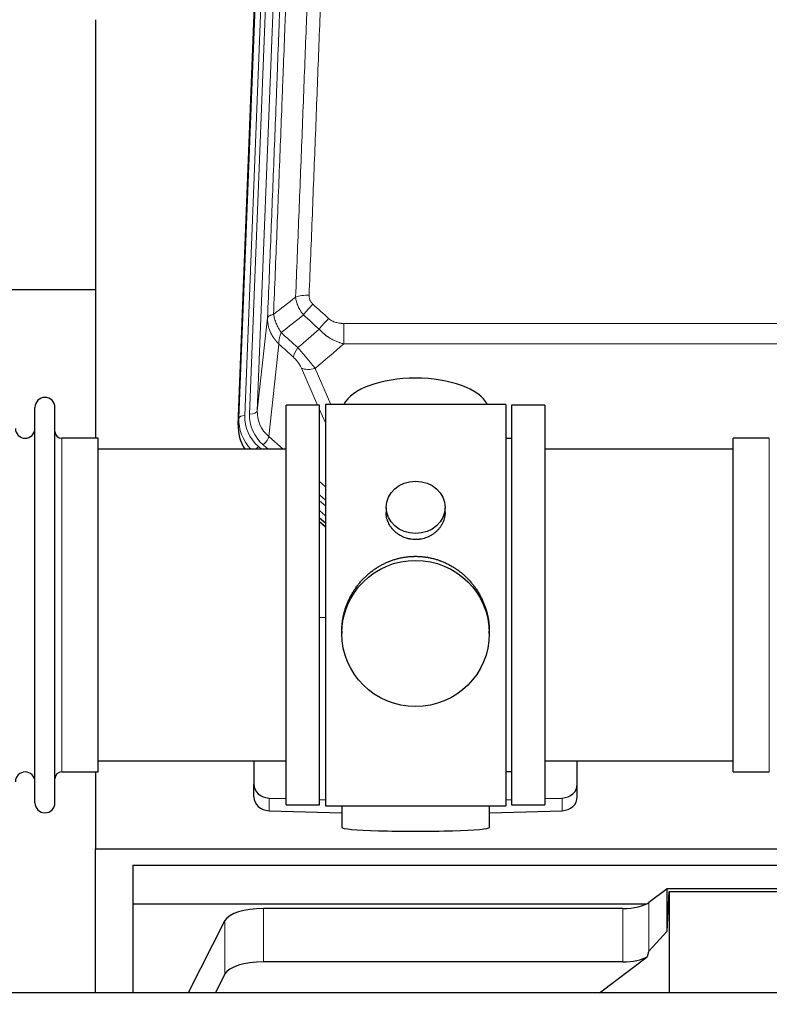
# Model space of a CAD drawing. Header units: inches. Extents: x 0 to 23760, y -13 to 16800.
# Tile 28 of 247: x 3628 to 4011, y 7822 to 8325. Entities that reach past the tile are written whole.
import ezdxf

# ---------------------------------------------------------------- set-up
doc = ezdxf.new("R2010")
doc.units = ezdxf.units.IN
doc.layers.add('254', color=7, linetype='Continuous', true_color=0xffffff)
doc.styles.add('latin_extended', font='simplex.shx')
doc.dimstyles.get("Standard").update_dxf_attribs({"dimtxt": 0.18, "dimasz": 0.18, "dimexe": 0.18, "dimexo": 0.0625, "dimgap": 0.09, "dimtad": 0, "dimtih": 1, "dimtoh": 1, "dimdec": 4, "dimzin": 0, "dimdsep": 46, "dimtxsty": 'Standard', "dimcen": 0.09, "dimadec": 0, "dimazin": 0, "dimtfac": 1, "dimtdec": 4, "dimtofl": 0, "dimtmove": 0, "dimatfit": 3, "dimfxl": 1, "dimtolj": 1, "dimtzin": 0, "dimarcsym": 0})

# ---------------------------------------------------------------- blocks, each defined once
blk = doc.blocks.new('_U7')
at = {"layer": '254', "color": 3, "linetype": 'Continuous', "lineweight": 13, "transparency": 16777216}
for p, q in [((2269.22, 7867.79), (781.79, 7867.79)), ((821.79, 7466.97), (821.79, 7727.79)), ((4206.61, 7326.97), (781.79, 7326.97))]:
    blk.add_line(p, q, dxfattribs=at)
at = {"layer": '254', "color": 3, "transparency": 16777216}
for points in [[(845.12, 7727.79), (798.46, 7727.79), (821.79, 7867.79)], [(798.46, 7466.97), (845.12, 7466.97), (821.79, 7326.97)]]:
    blk.add_solid(points, dxfattribs=at)
at = {"layer": 'Defpoints', "color": 0, "transparency": 16777216}
for p in [(821.79, 7867.79), (2309.22, 7867.79), (4246.61, 7326.97)]:
    blk.add_point(p, dxfattribs=at)
at = {"layer": '254', "color": 2, "lineweight": 13, "transparency": 16777216, "insert": (611.79, 7445.52), "char_height": 140, "attachment_point": 1, "rotation": 90, "style": 'latin_extended'}
blk.add_mtext('\\A1;541', dxfattribs=at)

msp = doc.modelspace()

# ---------------------------------------------------------------- linework, layer by layer
at = {"layer": '254', "color": 110, "linetype": 'Continuous', "lineweight": 13}
for p, q in [((3762.417, 8456.872), (3749.351, 8124.978)), ((3739.973, 8121.296), (3753.084, 8454.318)), ((3756.078, 8455.538), (3742.967, 8122.516)), ((3745.359, 8123.351), (3758.425, 8455.245)), ((3749.351, 8124.978), (3754.599, 8172.384)), ((3793.528, 8169.584), (3793.528, 8159.152)), ((3793.528, 8169.584), (4026.701, 8169.584)), ((3760.414, 8159.033), (3755.189, 8111.833)), ((4026.701, 8159.152), (3793.528, 8159.152)), ((3780.152, 8127.851), (3771.84, 8146.782)), ((3778.902, 8146.633), (3786.959, 8128.281)), ((3784.115, 8118.826), (3781.115, 8125.658)), ((3739.593, 8117.858), (3739.973, 8121.296)), ((3649.615, 7940.701), (3649.615, 8111.001)), ((3755.189, 8111.833), (3762.496, 8105.351)), ((4010.615, 8101.38), (4010.615, 8111.001)), ((3749.972, 8106.741), (3751.54, 8105.351)), ((3752.364, 8107.577), (3754.873, 8105.351)), ((4010.615, 7940.701), (4010.615, 8101.38)), ((3781.114, 8088.837), (3784.114, 8086.175)), ((3781.115, 8082.075), (3784.114, 8079.414)), ((3781.115, 8079.118), (3784.114, 8076.457)), ((3784.114, 8071.387), (3781.114, 8074.047)), ((3781.114, 8068.539), (3784.114, 8065.878)), ((3755.335, 7920.934), (3755.335, 7927.399)), ((3904.894, 7920.934), (3904.894, 7927.399)), ((3949.187, 7849.243), (3949.187, 7874.133)), ((3752.48, 7843.78), (3752.48, 7871.035)), ((3935.87, 7843.78), (3935.87, 7871.035)), ((3732.848, 7837.589), (3732.848, 7864.844))]:
    msp.add_line(p, q, dxfattribs=at)
at = {"layer": '254', "color": 2, "linetype": 'Continuous', "lineweight": 25}
for p, q in [((3739.593, 8117.858), (3752.71, 8451.06)), ((3666.775, 8324.579), (3666.775, 8111.002)), ((3666.779, 8186.722), (3594.814, 8186.722)), ((3635.915, 7924.951), (3635.915, 8126.751)), ((3646.115, 7924.951), (3646.115, 8126.751)), ((3764.115, 7923.851), (3764.115, 8127.851)), ((3781.115, 8127.851), (3764.115, 8127.851)), ((3781.115, 7923.851), (3781.115, 8127.851)), ((3876.115, 8128.281), (3784.115, 8128.281)), ((3784.115, 8128.281), (3784.115, 7923.421)), ((3876.115, 8128.281), (3876.115, 7923.421)), ((3896.115, 8127.851), (3879.115, 8127.851)), ((3879.115, 8127.851), (3879.115, 7923.851)), ((3896.115, 8127.851), (3896.115, 7923.851)), ((3668.115, 8111.001), (3649.615, 8111.001)), ((3668.115, 7940.701), (3668.115, 8111.001)), ((3879.115, 8110.851), (3876.115, 8110.851)), ((4010.615, 8111.001), (3992.115, 8111.001)), ((3992.115, 8101.38), (3992.115, 8111.001)), ((3764.115, 8105.351), (3668.115, 8105.351)), ((3992.115, 8105.351), (3896.115, 8105.351)), ((3992.115, 7940.701), (3992.115, 8101.38)), ((3815.067, 8075.72), (3815.067, 8073.147)), ((3845.162, 8073.136), (3845.162, 8075.72)), ((3784.115, 8067.611), (3781.114, 8070.272)), ((3781.114, 8068.272), (3784.114, 8065.61)), ((3784.115, 8019.455), (3781.116, 8019.362)), ((3792.475, 8012.501), (3792.475, 8011.363)), ((3867.754, 8011.363), (3867.754, 8012.5)), ((3668.115, 7946.351), (3764.115, 7946.351)), ((3747.615, 7946.352), (3747.615, 7934.49)), ((3896.115, 7946.351), (3992.115, 7946.351)), ((3912.615, 7934.49), (3912.615, 7946.352)), ((3649.615, 7940.701), (3668.115, 7940.701)), ((3666.775, 7940.704), (3666.775, 7901.498)), ((3876.115, 7940.851), (3879.115, 7940.851)), ((3992.115, 7940.701), (4010.615, 7940.701)), ((3747.615, 7928.026), (3747.615, 7934.49)), ((3912.615, 7928.026), (3912.615, 7934.49)), ((3755.335, 7927.399), (3764.115, 7927.127)), ((3764.115, 7923.851), (3781.115, 7923.851)), ((3781.116, 7926.6), (3784.115, 7926.507)), ((3876.114, 7926.507), (3879.114, 7926.6)), ((3879.115, 7923.851), (3896.115, 7923.851)), ((3896.114, 7927.127), (3904.894, 7927.399)), ((3755.335, 7920.934), (3792.452, 7919.785)), ((3784.115, 7923.421), (3831.345, 7923.421)), ((3792.45, 7923.421), (3792.45, 7912.358)), ((3831.345, 7923.421), (3876.115, 7923.421)), ((3867.778, 7919.785), (3904.894, 7920.934)), ((3867.779, 7912.358), (3867.779, 7923.421)), ((3666.775, 7901.498), (4154.775, 7901.498)), ((3666.775, 7828.025), (3666.775, 7901.498)), ((3685.775, 7893.186), (3685.775, 7873.384)), ((3685.775, 7893.186), (4115.775, 7893.186)), ((3958.505, 7881.012), (3949.187, 7874.133)), ((4050.441, 7881.012), (3958.505, 7881.012)), ((3958.505, 7859.388), (3958.505, 7881.012)), ((3958.505, 7859.388), (3959.486, 7879.709)), ((3959.486, 7879.709), (4049.521, 7879.709)), ((3959.486, 7879.709), (3959.486, 7828.025)), ((3685.775, 7873.384), (3685.775, 7828.023)), ((3685.775, 7873.384), (3947.967, 7873.384)), ((3935.87, 7871.035), (3752.48, 7871.035)), ((3732.848, 7864.844), (3714.115, 7828.024)), ((3949.187, 7849.243), (3958.505, 7859.388)), ((3935.87, 7843.78), (3752.48, 7843.78)), ((3923.967, 7828.024), (3948.351, 7846.336)), ((3732.848, 7837.589), (3727.981, 7828.023))]:
    msp.add_line(p, q, dxfattribs=at)
for centre, radius, start, end in [((3641.015, 8126.751), 5.1, 0, 180), ((3630.915, 8116.001), 5, 180, 0), ((3649.615, 8114.501), 3.5, 180, 270), ((3630.915, 7935.701), 5, 0, 180), ((3649.615, 7937.201), 3.5, 90, 180), ((3641.015, 7924.951), 5.1, 180, 0)]:
    msp.add_arc(centre, radius, start, end, dxfattribs=at)
at = {"layer": '254', "color": 110, "linetype": 'Continuous', "lineweight": 13}
for centre, major_axis, ratio, start_param, end_param in [((3775.789, 8179.675), (9.992, -0.404), 0.431453, 1.5882535, 2.3480729), ((3777.761, 8175.082), (-6.729, -7.397), 0.3051216, 4.388767, 5.1358022), ((3785.77, 8167.789), (6.736, 7.391), 0.3030979, 1.2497453, 1.9956357), ((3774.814, 8158.402), (6.719, 7.407), 0.3029797, 1.994528, 2.7400357), ((3778.902, 8152.804), (9.156, 4.02), 0.5833249, 3.617995, 4.4616661), ((3745.359, 8125.198), (-3.997, 0.157), 0.4614673, 1.5889619, 3.1073983), ((3769.378, 8124.48), (-20.033, -0.591), 0.8872905, 6.2219242, 7.0410373), ((3766.986, 8120.412), (27.029, -0.244), 0.8851019, 3.1148362, 3.8326992), ((3742.967, 8121.13), (-2.998, 0.118), 0.4614673, 4.7305545, 6.248991), ((3766.986, 8121.797), (-24.034, -0.11), 0.8859493, 6.2442616, 7.0633748), ((3769.378, 8122.633), (-24.034, -0.11), 0.8859493, 6.2442616, 7.0633748), ((3752.364, 8109.424), (-2.654, -2.992), 0.3265056, 1.2180917, 2.7365282), ((3749.972, 8105.356), (-1.991, -2.244), 0.3265056, 4.3596844, 4.9963838)]:
    msp.add_ellipse(centre, major_axis=major_axis, ratio=ratio, start_param=start_param, end_param=end_param, dxfattribs=at)
at = {"layer": '254', "color": 2, "linetype": 'Continuous', "lineweight": 25}
for centre, major_axis, ratio, start_param, end_param in [((3830.115, 8124.309), (-37.64, 0), 0.4617486, 3.372107, 6.0525728), ((3766.614, 8117.05), (-27.038, -0.124), 0.8859493, 6.2442616, 6.7882167), ((3755.615, 7934.49), (-8, 0), 0.8870108, 0, 1.5358897), ((3904.615, 7934.49), (-8, 0), 0.8870108, 1.6057029, 3.1415927), ((3755.615, 7928.026), (-8, 0), 0.8870108, 0, 1.5358897), ((3904.615, 7928.026), (-8, 0), 0.8870108, 1.6057029, 3.1415927), ((3830.115, 7912.358), (-37.664, 0), 0.0504434, 0, 3.1415927), ((3935.87, 7876.775), (-15, 0), 0.3826834, 1.5707963, 2.6633841), ((3752.48, 7863.381), (20, 0), 0.3826834, 1.5707963, 2.9492947), ((3935.87, 7503.01), (-13.469, -346.314), 0.0190642, 3.1640389, 3.2737854), ((3752.48, 7836.126), (20, 0), 0.3826834, 1.5707963, 2.9492947), ((3935.87, 7849.52), (-15, 0), 0.3826834, 1.5707963, 2.5536377)]:
    msp.add_ellipse(centre, major_axis=major_axis, ratio=ratio, start_param=start_param, end_param=end_param, dxfattribs=at)
for centre, major_axis, ratio in [((3830.115, 8075.72), (15.048, 0), 0.8870108), ((3830.115, 8011.363), (-37.64, 0), 0.9914449)]:
    msp.add_ellipse(centre, major_axis=major_axis, ratio=ratio, dxfattribs=at)
at = {"layer": '254', "color": 110, "linetype": 'Continuous', "lineweight": 13}
for points, knots in [([(3787.748, 8502.996), (3787.31, 8490.282), (3786.42, 8464.704), (3785.499, 8438.824), (3784.797, 8419.302), (3784.561, 8412.775), (3784.085, 8399.684), (3783.845, 8393.12), (3783.12, 8373.371), (3782.629, 8360.134), (3782.005, 8343.498), (3781.88, 8340.167), (3781.629, 8333.497), (3781.25, 8323.479), (3780.868, 8313.424), (3780.097, 8293.266), (3779.055, 8266.257), (3777.447, 8225.353), (3776.347, 8197.823), (3775.789, 8183.993)], [0, 0, 0, 0, 0.125, 0.25, 0.25, 0.3125, 0.3125, 0.375, 0.375, 0.5, 0.5, 0.53125, 0.53125, 0.5625, 0.625, 0.625, 0.75, 0.875, 1, 1, 1, 1]), ([(3769.883, 8498.061), (3769.827, 8496.449), (3769.772, 8494.835), (3769.66, 8491.606), (3769.491, 8486.759), (3769.096, 8475.424), (3768.752, 8465.665), (3768.059, 8446.088), (3767.118, 8419.832), (3765.66, 8379.987), (3764.656, 8353.116), (3764.082, 8337.915), (3764.018, 8336.225), (3763.89, 8332.842), (3763.697, 8327.765), (3763.246, 8315.894), (3762.854, 8305.68), (3762.526, 8297.145), (3762.46, 8295.437), (3762.328, 8292.019), (3762.13, 8286.889), (3761.665, 8274.897), (3761.262, 8264.581), (3760.45, 8243.899), (3759.353, 8216.191), (3758.226, 8188.218), (3757.654, 8174.165)], [0, 0, 0, 0, 0.015625, 0.015625, 0.03125, 0.0625, 0.125, 0.125, 0.25, 0.375, 0.5, 0.5, 0.515625, 0.515625, 0.53125, 0.5625, 0.625, 0.625, 0.640625, 0.640625, 0.65625, 0.6875, 0.75, 0.75, 0.875, 1, 1, 1, 1]), ([(3768.906, 8183.032), (3769.464, 8196.845), (3770.566, 8224.34), (3772.176, 8265.192), (3773.22, 8292.166), (3773.991, 8312.299), (3774.374, 8322.341), (3774.753, 8332.346), (3775.005, 8339.008), (3775.13, 8342.335), (3775.754, 8358.949), (3776.246, 8372.169), (3776.973, 8391.894), (3777.213, 8398.449), (3777.689, 8411.524), (3777.925, 8418.042), (3778.628, 8437.54), (3779.55, 8463.387), (3780.442, 8488.932), (3780.88, 8501.63)], [0, 0, 0, 0, 0.125, 0.25, 0.375, 0.375, 0.4375, 0.46875, 0.46875, 0.5, 0.5, 0.625, 0.625, 0.6875, 0.6875, 0.75, 0.75, 0.875, 1, 1, 1, 1]), ([(3754.599, 8172.384), (3755.169, 8186.384), (3756.293, 8214.252), (3757.387, 8241.855), (3758.196, 8262.459), (3758.598, 8272.736), (3759.062, 8284.683), (3759.26, 8289.794), (3759.391, 8293.199), (3759.457, 8294.901), (3759.785, 8303.403), (3760.175, 8313.579), (3760.625, 8325.404), (3760.817, 8330.462), (3760.945, 8333.832), (3761.009, 8335.516), (3761.581, 8350.66), (3762.582, 8377.428), (3764.037, 8417.122), (3765.443, 8456.356), (3766.349, 8482.205), (3766.794, 8495.052)], [0, 0, 0, 0, 0.125, 0.25, 0.25, 0.3125, 0.34375, 0.359375, 0.359375, 0.375, 0.375, 0.4375, 0.46875, 0.484375, 0.484375, 0.5, 0.5, 0.625, 0.75, 0.875, 1, 1, 1, 1]), ([(3772.939, 8173.914), (3772.648, 8174.258), (3772.371, 8174.609), (3772.042, 8175.057), (3771.978, 8175.147), (3771.85, 8175.328), (3771.786, 8175.419), (3771.6, 8175.692), (3771.479, 8175.875), (3771.13, 8176.429), (3770.695, 8177.175), (3770.322, 8177.938), (3770.067, 8178.517), (3769.985, 8178.711), (3769.869, 8179.004), (3769.831, 8179.102), (3769.758, 8179.298), (3769.723, 8179.396), (3769.55, 8179.887), (3769.429, 8180.279), (3769.222, 8181.065), (3769.049, 8181.851), (3768.942, 8182.638), (3768.906, 8183.032)], [0, 0, 0, 0, 0.125, 0.125, 0.15625, 0.15625, 0.1875, 0.1875, 0.25, 0.25, 0.375, 0.5, 0.5, 0.5625, 0.5625, 0.59375, 0.59375, 0.625, 0.625, 0.75, 0.75, 0.875, 1, 1, 1, 1]), ([(3777.761, 8179.381), (3777.595, 8179.533), (3777.437, 8179.692), (3777.251, 8179.899), (3777.214, 8179.941), (3777.142, 8180.025), (3777.106, 8180.068), (3777.002, 8180.198), (3776.935, 8180.285), (3776.743, 8180.551), (3776.508, 8180.916), (3776.318, 8181.301), (3776.192, 8181.598), (3776.152, 8181.698), (3776.098, 8181.85), (3776.08, 8181.901), (3776.047, 8182.004), (3776.031, 8182.055), (3775.955, 8182.312), (3775.907, 8182.519), (3775.834, 8182.936), (3775.81, 8183.145), (3775.783, 8183.567), (3775.781, 8183.779), (3775.789, 8183.993)], [0, 0, 0, 0, 0.125, 0.125, 0.15625, 0.15625, 0.1875, 0.1875, 0.25, 0.25, 0.375, 0.5, 0.5, 0.5625, 0.5625, 0.59375, 0.59375, 0.625, 0.625, 0.75, 0.75, 0.875, 0.875, 1, 1, 1, 1]), ([(3760.414, 8159.033), (3760.396, 8159.049), (3760.362, 8159.083), (3760.311, 8159.133), (3760.259, 8159.184), (3760.208, 8159.235), (3760.157, 8159.286), (3760.107, 8159.337), (3760.056, 8159.388), (3760.006, 8159.44), (3759.955, 8159.492), (3759.905, 8159.543), (3759.855, 8159.595), (3759.806, 8159.648), (3759.756, 8159.7), (3759.706, 8159.753), (3759.657, 8159.805), (3759.608, 8159.858), (3759.559, 8159.911), (3759.51, 8159.965), (3759.462, 8160.018), (3759.413, 8160.072), (3759.365, 8160.125), (3759.317, 8160.179), (3759.269, 8160.233), (3759.221, 8160.288), (3759.174, 8160.342), (3759.126, 8160.397), (3759.079, 8160.451), (3759.032, 8160.506), (3758.985, 8160.561), (3758.938, 8160.617), (3758.892, 8160.672), (3758.846, 8160.728), (3758.8, 8160.783), (3758.754, 8160.839), (3758.708, 8160.895), (3758.662, 8160.952), (3758.617, 8161.008), (3758.572, 8161.065), (3758.527, 8161.121), (3758.482, 8161.178), (3758.438, 8161.235), (3758.393, 8161.293), (3758.349, 8161.35), (3758.305, 8161.407), (3758.261, 8161.465), (3758.218, 8161.523), (3758.174, 8161.581), (3758.131, 8161.639), (3758.088, 8161.697), (3758.046, 8161.756), (3758.003, 8161.815), (3757.961, 8161.873), (3757.919, 8161.932), (3757.877, 8161.991), (3757.835, 8162.051), (3757.793, 8162.11), (3757.752, 8162.17), (3757.711, 8162.229), (3757.67, 8162.289), (3757.63, 8162.349), (3757.589, 8162.409), (3757.549, 8162.47), (3757.509, 8162.53), (3757.469, 8162.591), (3757.43, 8162.651), (3757.391, 8162.712), (3757.351, 8162.773), (3757.313, 8162.835), (3757.274, 8162.896), (3757.236, 8162.957), (3757.197, 8163.019), (3757.16, 8163.081), (3757.122, 8163.143), (3757.084, 8163.205), (3757.047, 8163.267), (3757.01, 8163.329), (3756.973, 8163.392), (3756.937, 8163.454), (3756.901, 8163.517), (3756.865, 8163.58), (3756.829, 8163.643), (3756.793, 8163.706), (3756.758, 8163.77), (3756.723, 8163.833), (3756.688, 8163.897), (3756.653, 8163.96), (3756.619, 8164.024), (3756.585, 8164.088), (3756.551, 8164.152), (3756.518, 8164.216), (3756.484, 8164.281), (3756.451, 8164.345), (3756.418, 8164.41), (3756.386, 8164.475), (3756.353, 8164.539), (3756.321, 8164.604), (3756.29, 8164.67), (3756.258, 8164.735), (3756.227, 8164.8), (3756.196, 8164.866), (3756.165, 8164.931), (3756.135, 8164.997), (3756.104, 8165.063), (3756.074, 8165.129), (3756.045, 8165.195), (3756.015, 8165.261), (3755.817, 8165.712), (3755.483, 8166.562), (3755.095, 8167.831), (3754.809, 8169.129), (3754.631, 8170.452), (3754.588, 8171.378), (3754.588, 8171.903), (3754.589, 8172.023), (3754.592, 8172.143), (3754.594, 8172.264), (3754.597, 8172.344), (3754.599, 8172.384)], [0, 0, 0, 0, 0.0045083, 0.0090195, 0.0135338, 0.0180512, 0.0225715, 0.0270949, 0.0316214, 0.0361509, 0.0406834, 0.0452189, 0.0497575, 0.0542992, 0.0588439, 0.0633916, 0.0679424, 0.0724963, 0.0770532, 0.0816132, 0.0861762, 0.0907423, 0.0953114, 0.0998837, 0.104459, 0.1090373, 0.1136188, 0.1182033, 0.1227909, 0.1273815, 0.1319753, 0.1365721, 0.141172, 0.145775, 0.1503811, 0.1549903, 0.1596025, 0.1642179, 0.1688364, 0.1734579, 0.1780826, 0.1827103, 0.1873412, 0.1919752, 0.1966123, 0.2012524, 0.2058957, 0.2105422, 0.2151917, 0.2198443, 0.2245001, 0.229159, 0.233821, 0.2384861, 0.2431544, 0.2478258, 0.2525003, 0.2571779, 0.2618587, 0.2665427, 0.2712297, 0.2759199, 0.2806133, 0.2853097, 0.2900094, 0.2947122, 0.2994181, 0.3041272, 0.3088394, 0.3135548, 0.3182733, 0.322995, 0.3277199, 0.3324479, 0.3371791, 0.3419135, 0.346651, 0.3513917, 0.3561355, 0.3608826, 0.3656328, 0.3703861, 0.3751427, 0.3799024, 0.3846654, 0.3894315, 0.3942008, 0.3989732, 0.4037489, 0.4085278, 0.4133098, 0.4180951, 0.4228835, 0.4276751, 0.43247, 0.437268, 0.4420692, 0.4468737, 0.4516813, 0.4564922, 0.4613063, 0.4661235, 0.470944, 0.4757677, 0.4805947, 0.4854248, 0.4902582, 0.4950947, 0.4999345, 0.5888915, 0.6791125, 0.7706071, 0.8633844, 0.9574535, 0.965938, 0.9744348, 0.9829441, 0.9914659, 1, 1, 1, 1]), ([(3757.654, 8174.165), (3757.428, 8174.128), (3757.211, 8174.086), (3756.801, 8173.99), (3756.607, 8173.937), (3756.243, 8173.821), (3756.073, 8173.758), (3755.759, 8173.622), (3755.615, 8173.549), (3755.353, 8173.396), (3755.236, 8173.315), (3755.03, 8173.146), (3754.941, 8173.058), (3754.718, 8172.783), (3754.628, 8172.588), (3754.599, 8172.384)], [0, 0, 0, 0, 0.125, 0.125, 0.25, 0.25, 0.375, 0.375, 0.5, 0.5, 0.625, 0.625, 0.75, 0.75, 1, 1, 1, 1]), ([(3761.519, 8164.919), (3761.016, 8165.667), (3760.554, 8166.434), (3759.928, 8167.596), (3759.73, 8167.985), (3759.358, 8168.766), (3759.183, 8169.157), (3758.696, 8170.331), (3758.418, 8171.113), (3757.962, 8172.657), (3757.783, 8173.42), (3757.654, 8174.165)], [0, 0, 0, 0, 0.25, 0.25, 0.375, 0.375, 0.5, 0.5, 0.75, 0.75, 1, 1, 1, 1]), ([(3793.528, 8169.584), (3793.175, 8169.584), (3792.821, 8169.594), (3792.38, 8169.621), (3792.292, 8169.627), (3792.116, 8169.641), (3792.028, 8169.648), (3791.765, 8169.673), (3791.59, 8169.692), (3791.068, 8169.759), (3790.723, 8169.816), (3790.04, 8169.955), (3789.703, 8170.038), (3789.035, 8170.232), (3788.705, 8170.344), (3788.34, 8170.488), (3788.299, 8170.505), (3788.218, 8170.538), (3788.098, 8170.588), (3787.82, 8170.71), (3787.589, 8170.824), (3787.134, 8171.062), (3786.843, 8171.237), (3786.286, 8171.621), (3786.02, 8171.83), (3785.77, 8172.059)], [0, 0, 0, 0, 0.125, 0.125, 0.15625, 0.15625, 0.1875, 0.1875, 0.25, 0.25, 0.375, 0.375, 0.5, 0.5, 0.625, 0.625, 0.640625, 0.640625, 0.65625, 0.6875, 0.75, 0.75, 0.875, 0.875, 1, 1, 1, 1]), ([(3793.528, 8159.152), (3792.931, 8159.304), (3792.263, 8159.498), (3791.599, 8159.718), (3791.452, 8159.768), (3791.378, 8159.793), (3791.158, 8159.87), (3791.011, 8159.922), (3790.574, 8160.082), (3790.284, 8160.193), (3789.423, 8160.543), (3788.857, 8160.795), (3787.744, 8161.34), (3787.197, 8161.633), (3786.391, 8162.103), (3785.992, 8162.346), (3785.598, 8162.601), (3785.402, 8162.731), (3785.337, 8162.774), (3785.207, 8162.862), (3785.143, 8162.906), (3784.564, 8163.306), (3784.067, 8163.677), (3783.112, 8164.455), (3782.653, 8164.86), (3781.774, 8165.705), (3781.353, 8166.145), (3780.952, 8166.603)], [0, 0, 0, 0, 0.125, 0.140625, 0.140625, 0.15625, 0.15625, 0.1875, 0.1875, 0.25, 0.25, 0.375, 0.375, 0.5, 0.5, 0.5625, 0.59375, 0.59375, 0.609375, 0.609375, 0.625, 0.625, 0.75, 0.75, 0.875, 0.875, 1, 1, 1, 1]), ([(3760.414, 8159.033), (3760.367, 8159.405), (3760.358, 8159.816), (3760.399, 8160.481), (3760.421, 8160.711), (3760.484, 8161.185), (3760.524, 8161.43), (3760.62, 8161.93), (3760.677, 8162.187), (3760.806, 8162.711), (3760.878, 8162.978), (3761.038, 8163.521), (3761.125, 8163.796), (3761.312, 8164.353), (3761.413, 8164.635), (3761.519, 8164.919)], [0, 0, 0, 0, 0.25, 0.25, 0.375, 0.375, 0.5, 0.5, 0.625, 0.625, 0.75, 0.75, 0.875, 0.875, 1, 1, 1, 1]), ([(3778.902, 8146.633), (3778.58, 8147.033), (3778.249, 8147.442), (3777.572, 8148.275), (3777.225, 8148.7), (3776.691, 8149.349), (3776.511, 8149.567), (3776.237, 8149.898), (3776.145, 8150.008), (3776.007, 8150.175), (3775.961, 8150.231), (3775.868, 8150.343), (3775.821, 8150.399), (3775.403, 8150.902), (3774.652, 8151.799), (3773.887, 8152.705), (3773.308, 8153.387), (3773.115, 8153.614), (3772.822, 8153.957), (3772.725, 8154.071), (3772.578, 8154.242), (3772.529, 8154.3), (3772.431, 8154.414), (3772.382, 8154.471), (3771.942, 8154.984), (3771.552, 8155.436), (3770.777, 8156.331), (3770.391, 8156.774), (3770.006, 8157.213)], [0, 0, 0, 0, 0.125, 0.125, 0.25, 0.25, 0.3125, 0.3125, 0.34375, 0.34375, 0.359375, 0.359375, 0.375, 0.375, 0.5, 0.625, 0.625, 0.6875, 0.6875, 0.71875, 0.71875, 0.734375, 0.734375, 0.75, 0.75, 0.875, 0.875, 1, 1, 1, 1]), ([(3767.753, 8152.38), (3767.972, 8152.181), (3768.189, 8151.975), (3768.615, 8151.545), (3768.824, 8151.323), (3769.082, 8151.034), (3769.134, 8150.976), (3769.235, 8150.859), (3769.386, 8150.683), (3769.532, 8150.506), (3769.819, 8150.149), (3770.002, 8149.909), (3770.351, 8149.424), (3770.518, 8149.179), (3770.698, 8148.901), (3770.718, 8148.87), (3770.757, 8148.808), (3770.815, 8148.716), (3770.948, 8148.501), (3771.056, 8148.318), (3771.263, 8147.956), (3771.391, 8147.717), (3771.629, 8147.246), (3771.739, 8147.013), (3771.84, 8146.782)], [0, 0, 0, 0, 0.125, 0.125, 0.25, 0.25, 0.28125, 0.28125, 0.3125, 0.375, 0.375, 0.5, 0.5, 0.625, 0.625, 0.640625, 0.640625, 0.65625, 0.6875, 0.75, 0.75, 0.875, 0.875, 1, 1, 1, 1])]:
    msp.add_open_spline(points, degree=3, knots=knots, dxfattribs=at)
for points in [[(3757.654, 8174.165), (3761.403, 8177.125), (3765.153, 8180.081), (3768.906, 8183.032)], [(3777.761, 8179.381), (3780.431, 8176.942), (3783.101, 8174.502), (3785.77, 8172.059)], [(3772.939, 8173.914), (3769.13, 8170.92), (3765.324, 8167.922), (3761.519, 8164.919)], [(3780.952, 8166.603), (3778.281, 8169.042), (3775.61, 8171.479), (3772.939, 8173.914)], [(3770.006, 8157.213), (3773.657, 8160.341), (3777.306, 8163.472), (3780.952, 8166.603)], [(3761.519, 8164.919), (3764.348, 8162.352), (3767.178, 8159.784), (3770.006, 8157.213)], [(3767.753, 8152.38), (3765.307, 8154.6), (3762.86, 8156.817), (3760.414, 8159.033)], [(3793.528, 8159.152), (3788.656, 8154.977), (3783.781, 8150.803), (3778.902, 8146.633)]]:
    msp.add_open_spline(points, degree=3, dxfattribs=at)
at = {"layer": '254', "color": 2, "linetype": 'Continuous', "lineweight": 25}
for points, knots in [([(3845.162, 8073.137), (3845.162, 8072.707), (3845.138, 8072.275), (3845.078, 8071.729), (3845.065, 8071.618), (3845.034, 8071.397), (3844.984, 8071.067), (3844.921, 8070.74), (3844.777, 8070.088), (3844.657, 8069.658), (3844.373, 8068.807), (3844.207, 8068.386), (3843.924, 8067.761), (3843.824, 8067.554), (3843.692, 8067.297), (3843.665, 8067.246), (3843.61, 8067.144), (3843.528, 8066.991), (3843.442, 8066.84), (3843.151, 8066.34), (3842.899, 8065.952), (3842.355, 8065.199), (3842.063, 8064.834), (3841.596, 8064.304), (3841.436, 8064.13), (3841.187, 8063.874), (3841.061, 8063.748), (3840.933, 8063.623), (3840.846, 8063.54), (3840.802, 8063.498), (3840.408, 8063.129), (3840.043, 8062.819), (3839.285, 8062.234), (3838.892, 8061.96), (3838.078, 8061.445), (3837.657, 8061.206), (3837.113, 8060.93), (3837.003, 8060.875), (3836.782, 8060.77), (3836.67, 8060.718), (3836.334, 8060.567), (3836.108, 8060.471), (3835.425, 8060.202), (3834.963, 8060.045), (3834.025, 8059.773), (3833.549, 8059.659), (3832.825, 8059.521), (3832.582, 8059.48), (3832.215, 8059.428), (3832.092, 8059.412), (3831.907, 8059.39), (3831.845, 8059.383), (3831.722, 8059.369), (3831.66, 8059.363), (3831.104, 8059.311), (3830.612, 8059.288), (3829.629, 8059.287), (3829.139, 8059.31), (3828.161, 8059.401), (3827.674, 8059.47), (3827.066, 8059.585), (3826.945, 8059.609), (3826.702, 8059.661), (3826.34, 8059.743), (3825.983, 8059.837), (3825.276, 8060.042), (3824.814, 8060.199), (3823.908, 8060.555), (3823.464, 8060.754), (3822.812, 8061.083), (3822.598, 8061.199), (3822.279, 8061.379), (3822.173, 8061.441), (3821.963, 8061.566), (3821.86, 8061.63), (3821.346, 8061.953), (3820.952, 8062.229), (3820.194, 8062.813), (3819.831, 8063.121), (3819.137, 8063.769), (3818.806, 8064.109), (3818.452, 8064.51), (3818.412, 8064.554), (3818.335, 8064.644), (3818.22, 8064.78), (3817.958, 8065.099), (3817.745, 8065.378), (3817.335, 8065.944), (3817.083, 8066.332), (3816.621, 8067.125), (3816.41, 8067.531), (3816.126, 8068.156), (3816.036, 8068.366), (3815.91, 8068.685), (3815.87, 8068.792), (3815.792, 8069.005), (3815.754, 8069.112), (3815.575, 8069.648), (3815.455, 8070.079), (3815.263, 8070.945), (3815.19, 8071.38), (3815.117, 8072.036), (3815.098, 8072.256), (3815.08, 8072.585), (3815.073, 8072.751), (3815.069, 8072.916), (3815.067, 8073.026), (3815.067, 8073.082), (3815.067, 8073.139), (3815.067, 8073.142), (3815.067, 8073.145)], [0, 0, 0, 0, 0.0308202, 0.0308202, 0.0386347, 0.0386347, 0.0464491, 0.062078, 0.062078, 0.0933358, 0.0933358, 0.1245936, 0.1245936, 0.1402226, 0.1402226, 0.1441298, 0.1441298, 0.148037, 0.1558515, 0.1558515, 0.1871093, 0.1871093, 0.2183671, 0.2183671, 0.233996, 0.233996, 0.2418105, 0.2457177, 0.2457177, 0.2496249, 0.2496249, 0.2808827, 0.2808827, 0.3121405, 0.3121405, 0.3433983, 0.3433983, 0.3512128, 0.3512128, 0.3590273, 0.3590273, 0.3746562, 0.3746562, 0.405914, 0.405914, 0.4371718, 0.4371718, 0.4528007, 0.4528007, 0.4606152, 0.4606152, 0.4645224, 0.4645224, 0.4684296, 0.4684296, 0.4996874, 0.4996874, 0.5309452, 0.5309452, 0.5622031, 0.5622031, 0.5700175, 0.5700175, 0.577832, 0.5934609, 0.5934609, 0.6247187, 0.6247187, 0.6559765, 0.6559765, 0.6716054, 0.6716054, 0.6794199, 0.6794199, 0.6872343, 0.6872343, 0.7184921, 0.7184921, 0.7497499, 0.7497499, 0.7810078, 0.7810078, 0.784915, 0.784915, 0.7888222, 0.7966367, 0.8122656, 0.8122656, 0.8435234, 0.8435234, 0.8747812, 0.8747812, 0.8904101, 0.8904101, 0.8982246, 0.8982246, 0.906039, 0.906039, 0.9372968, 0.9372968, 0.9685546, 0.9685546, 0.9841835, 0.9841835, 0.991998, 0.9959052, 0.9959052, 0.9998125, 0.9998125, 1, 1, 1, 1]), ([(3792.475, 8012.453), (3792.475, 8012.465), (3792.475, 8013.092), (3792.506, 8014.334), (3792.644, 8016.174), (3792.872, 8018.012), (3793.086, 8019.235), (3793.269, 8020.152), (3793.351, 8020.534), (3793.438, 8020.915), (3793.473, 8021.068), (3793.491, 8021.144), (3793.546, 8021.373), (3793.733, 8022.133), (3794.109, 8023.485), (3794.694, 8025.253), (3795.362, 8026.987), (3796.112, 8028.688), (3796.945, 8030.355), (3797.555, 8031.444), (3797.954, 8032.117), (3798.035, 8032.252), (3798.198, 8032.519), (3798.444, 8032.918), (3798.697, 8033.311), (3799.21, 8034.09), (3799.918, 8035.11), (3801.046, 8036.581), (3802.241, 8037.995), (3803.502, 8039.352), (3804.388, 8040.218), (3805.069, 8040.853), (3805.414, 8041.167), (3805.766, 8041.475), (3806.002, 8041.68), (3806.12, 8041.781), (3806.715, 8042.283), (3807.682, 8043.061), (3809.179, 8044.151), (3810.723, 8045.164), (3812.314, 8046.099), (3813.952, 8046.958), (3815.076, 8047.478), (3815.932, 8047.848), (3816.363, 8048.028), (3816.798, 8048.201), (3817.017, 8048.285), (3817.09, 8048.314), (3817.236, 8048.369), (3817.894, 8048.617), (3819.143, 8049.048), (3820.926, 8049.564), (3822.726, 8049.987), (3824.545, 8050.318), (3826.381, 8050.557), (3827.618, 8050.653), (3828.551, 8050.702), (3829.018, 8050.72), (3829.566, 8050.731), (3829.801, 8050.733), (3829.958, 8050.734), (3830.036, 8050.734), (3830.115, 8050.734)], [0, 0, 0, 0, 0.0006246, 0.0318551, 0.0630856, 0.0943161, 0.1255465, 0.1255465, 0.1411618, 0.1450656, 0.1450656, 0.1489694, 0.1489694, 0.156777, 0.1880075, 0.219238, 0.2504685, 0.2816989, 0.3129294, 0.3441599, 0.3441599, 0.3519675, 0.3519675, 0.3597751, 0.3753904, 0.3753904, 0.4066209, 0.4378513, 0.4690818, 0.5003123, 0.5315428, 0.5315428, 0.547158, 0.5549656, 0.5549656, 0.5627733, 0.5627733, 0.5940037, 0.6252342, 0.6564647, 0.6876952, 0.7189257, 0.7501562, 0.7501562, 0.7657714, 0.773579, 0.773579, 0.7774828, 0.7774828, 0.7813866, 0.8126171, 0.8438476, 0.8750781, 0.9063086, 0.937539, 0.9687695, 0.9687695, 0.9843848, 0.9921924, 0.9960962, 0.9960962, 1, 1, 1, 1]), ([(3830.115, 8050.734), (3830.742, 8050.734), (3831.992, 8050.702), (3833.849, 8050.557), (3835.689, 8050.318), (3837.512, 8049.985), (3839.318, 8049.56), (3840.511, 8049.214), (3841.402, 8048.931), (3841.698, 8048.833), (3842.068, 8048.705), (3842.142, 8048.68), (3842.289, 8048.628), (3842.51, 8048.549), (3843.315, 8048.253), (3844.61, 8047.73), (3846.292, 8046.951), (3847.93, 8046.092), (3849.523, 8045.153), (3851.072, 8044.136), (3852.076, 8043.404), (3852.694, 8042.93), (3852.818, 8042.834), (3853.062, 8042.641), (3853.428, 8042.351), (3853.786, 8042.054), (3854.496, 8041.453), (3855.42, 8040.631), (3856.742, 8039.337), (3857.999, 8037.983), (3859.194, 8036.568), (3859.947, 8035.584), (3860.496, 8034.831), (3860.767, 8034.45), (3861.031, 8034.064), (3861.206, 8033.805), (3861.293, 8033.675), (3861.723, 8033.022), (3862.383, 8031.964), (3863.291, 8030.342), (3864.119, 8028.683), (3864.867, 8026.988), (3865.534, 8025.257), (3865.924, 8024.078), (3866.196, 8023.185), (3866.327, 8022.736), (3866.47, 8022.208), (3866.53, 8021.981), (3866.569, 8021.829), (3866.588, 8021.753), (3866.761, 8021.069), (3867.035, 8019.852), (3867.355, 8018.022), (3867.584, 8016.188), (3867.722, 8014.349), (3867.754, 8013.101), (3867.754, 8012.467), (3867.754, 8012.447)], [0, 0, 0, 0, 0.0312188, 0.0624376, 0.0936563, 0.1248751, 0.1560939, 0.1873127, 0.1873127, 0.2029221, 0.2029221, 0.2068244, 0.2068244, 0.2107268, 0.2185315, 0.2497502, 0.280969, 0.3121878, 0.3434066, 0.3746254, 0.4058442, 0.4058442, 0.4136489, 0.4136489, 0.4214535, 0.4370629, 0.4370629, 0.4682817, 0.4995005, 0.5307193, 0.5619381, 0.5931568, 0.5931568, 0.6087662, 0.6165709, 0.6165709, 0.6243756, 0.6243756, 0.6555944, 0.6868132, 0.718032, 0.7492507, 0.7804695, 0.8116883, 0.8116883, 0.8272977, 0.8351024, 0.8390047, 0.8390047, 0.8429071, 0.8429071, 0.8741259, 0.9053447, 0.9365634, 0.9677822, 0.999001, 1, 1, 1, 1]), ([(6928.629, 7828.024), (6905.906, 7828.024), (6864.244, 7828.024), (6807.426, 7828.024), (6761.834, 7828.024), (6724.61, 7828.024), (6659.452, 7828.024), (6528.087, 7828.024), (6268.535, 7828.024), (5804.291, 7828.024), (5102.393, 7828.024), (4400.495, 7828.024), (3926.027, 7828.024), (3747.37, 7828.024), (3689.543, 7828.024), (3638.427, 7828.024), (3588.395, 7828.024), (3533.001, 7828.024), (3463.133, 7828.024), (3411.729, 7828.024), (3383.615, 7828.024)], [0, 0, 0, 0, 0.0192292, 0.0352568, 0.0480829, 0.057812, 0.0667581, 0.1032232, 0.1689812, 0.2864062, 0.4960937, 0.7629687, 0.8803937, 0.8976161, 0.9141589, 0.9293306, 0.9408733, 0.9564991, 0.976208, 1, 1, 1, 1])]:
    msp.add_open_spline(points, degree=3, knots=knots, dxfattribs=at)

# ---------------------------------------------------------------- dimensions: what is measured, and where the dimension line sits
at = {"layer": '254', "color": 2, "linetype": 'Continuous', "lineweight": 13}
dim = msp.add_linear_dim(base=(821.789, 7867.792), p1=(4246.614, 7326.97), p2=(2309.221, 7867.792), angle=90, dimstyle='Standard', override={"dimscale": 40, "dimtxt": 3.5, "dimasz": 3.5, "dimexe": 1, "dimexo": 1, "dimgap": 1.75, "dimtad": 1, "dimtih": 0, "dimtoh": 0, "dimdec": 0, "dimlfac": 1, "dimzin": 8, "dimdsep": 46, "dimlunit": 2, "dimtxsty": 'latin_extended', "dimsah": 1, "dimse1": 0, "dimse2": 0, "dimsd1": 0, "dimsd2": 0, "dimclrd": 3, "dimclre": 3, "dimclrt": 2, "dimtol": 0, "dimtm": -0.1, "dimtfac": 0.714286, "dimtdec": 3, "dimtofl": 1, "dimtmove": 0, "dimtzin": 8, "dimlwd": 13, "dimlwe": 13}, dxfattribs=at)
dim.commit()
dim.dimension.update_dxf_attribs({"geometry": '_U7', "text_midpoint": (821.789, 7595.518), "dimtype": 160})

doc.saveas('drawing.dxf')
